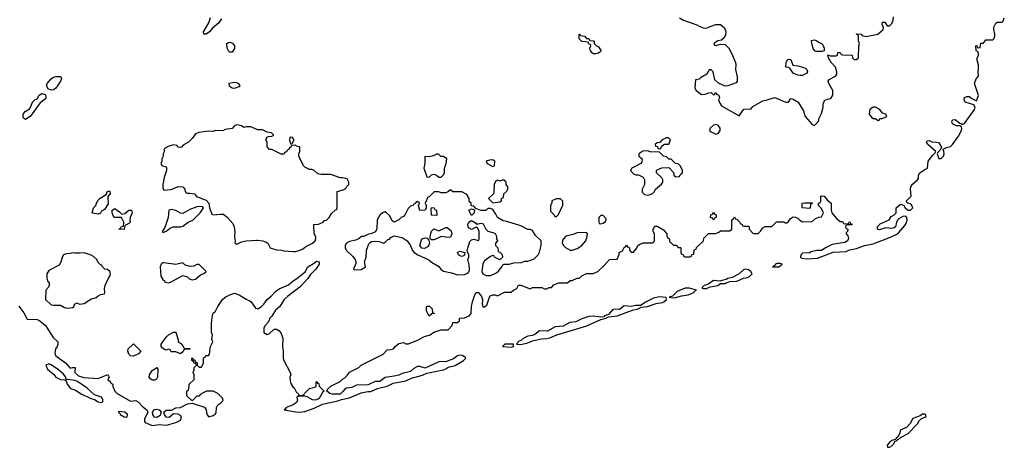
# Model space of a CAD drawing. Header units: inches. Extents: x 2769577 to 2880010, y 685631 to 825129.
# Tile 97 of 155: x 2797981 to 2806368, y 765611 to 769254. Entities that reach past the tile are written whole.
import ezdxf

# ---------------------------------------------------------------- set-up
doc = ezdxf.new("R2010")
doc.units = ezdxf.units.IN
doc.header["$MEASUREMENT"] = 0
doc.layers.add('C7796', color=7, linetype='Continuous')
doc.layers.add('C8706', color=7, linetype='Continuous')

msp = doc.modelspace()

# ---------------------------------------------------------------- linework, layer by layer
at = {"layer": 'C7796', "color": 4}
for points, elevation in [([(2799699.1, 769260.9), (2799674.9, 769225.1), (2799619.9, 769180.1), (2799597.3, 769150), (2799570, 769129.4), (2799549.5, 769129.5), (2799546, 769150), (2799591.6, 769228.4), (2799607.3, 769272.7)], 4), ([(2800000, 768319.8), (2799950, 768342), (2799910, 768342), (2799890, 768335.3), (2799870, 768348.7), (2799830, 768357.2), (2799812, 768350), (2799790, 768326), (2799730, 768318), (2799710, 768308), (2799650, 768308.7), (2799630, 768302), (2799590, 768304), (2799506.4, 768293.6), (2799479.6, 768280.4), (2799454.4, 768245.6), (2799418, 768210), (2799374.8, 768185.2), (2799362, 768170), (2799350, 768164), (2799328.4, 768168.4), (2799322, 768182), (2799290, 768188), (2799245.4, 768174.6), (2799219.6, 768160.4), (2799212, 768150), (2799211.6, 768128.4), (2799202, 768110), (2799202, 768090), (2799192, 768070), (2799191.6, 768048.4), (2799182, 768030), (2799194, 768010), (2799222, 768002), (2799231, 767991), (2799230.8, 767970), (2799210.5, 767910), (2799199.1, 767850), (2799200.7, 767820.7), (2799210, 767802), (2799272.1, 767807.9), (2799330, 767833), (2799370, 767830.4), (2799386.8, 767810), (2799390.7, 767790.7), (2799399.8, 767779.8), (2799410, 767774.8), (2799430, 767777.3), (2799470, 767771), (2799488.2, 767748.2), (2799570, 767717.3), (2799593, 767690), (2799597.3, 767650), (2799618, 767598), (2799630.7, 767590.7), (2799690, 767598.4), (2799716.2, 767596.2), (2799750.3, 767570.3), (2799797.3, 767517.3), (2799807, 767490), (2799812.4, 767450), (2799810.5, 767410), (2799816.9, 767363.1), (2799812.7, 767352.7), (2799823.6, 767343.6), (2799830, 767342), (2799870, 767361), (2799910, 767371), (2800000, 767375.5)], 8), ([(2797973.2, 766813.2), (2798017.5, 766757.5), (2798043.5, 766703.5), (2798130, 766700.7), (2798151.3, 766690), (2798201, 766650), (2798265.5, 766545.5), (2798306, 766510), (2798306.8, 766490), (2798300.7, 766470), (2798287.3, 766450), (2798280.7, 766410), (2798290, 766391.3), (2798371.3, 766330), (2798410, 766284.7), (2798430, 766292), (2798454, 766290), (2798451, 766250), (2798481.4, 766221.4), (2798527.1, 766207.1), (2798650, 766198), (2798732, 766232), (2798742, 766210), (2798732, 766190), (2798754, 766170), (2798758, 766158), (2798774, 766150), (2798774, 766130), (2798782, 766110), (2798792, 766090), (2798812, 766070), (2798925.4, 766005.4), (2798970, 766011.3), (2798990, 765998.8), (2799030, 765954.8), (2799062.8, 765930), (2799071.3, 765910), (2799042.8, 765850), (2799044.7, 765830), (2799050, 765822), (2799110, 765798), (2799170, 765806), (2799230, 765801), (2799250, 765806), (2799310, 765822), (2799350, 765842), (2799359, 765870), (2799350, 765882), (2799330, 765894), (2799290, 765895.3), (2799254.8, 765865.2), (2799230, 765869), (2799213.2, 765890), (2799208, 765910), (2799230, 765926.8), (2799273.6, 765926.4), (2799310, 765946.8), (2799350, 765951), (2799410, 765981), (2799450, 765986.8), (2799554.4, 765954.4), (2799570.5, 765930.5), (2799574.8, 765890), (2799591.1, 765871.1), (2799630, 765881), (2799646.3, 765893.7), (2799653.6, 765906.4), (2799658.7, 765950), (2799667.6, 765972.4), (2799695.3, 765990), (2799715.3, 766010), (2799708, 766030), (2799668, 766070), (2799628.9, 766088.9), (2799571.6, 766088.4), (2799543.6, 766076.4), (2799519.6, 766060.4), (2799510, 766048), (2799490, 766046), (2799450, 766006), (2799406, 766050), (2799406, 766090), (2799418, 766102), (2799426, 766130), (2799426, 766150), (2799466, 766190), (2799466, 766230), (2799458, 766250), (2799466, 766270), (2799466, 766290), (2799486, 766310), (2799482, 766322), (2799467.3, 766327.3), (2799462, 766342), (2799446, 766350), (2799446, 766370), (2799452.7, 766372.7), (2799458, 766358), (2799472.7, 766352.7), (2799478, 766338), (2799492.7, 766332.7), (2799494, 766310), (2799510, 766294), (2799530, 766294), (2799546, 766330), (2799547.3, 766372.7), (2799562, 766378), (2799567.3, 766392.7), (2799590, 766394), (2799596.4, 766403.6), (2799606, 766470), (2799626, 766510), (2799618, 766530), (2799622, 766570), (2799615.3, 766590), (2799615.3, 766670), (2799623.1, 766736.9), (2799630, 766754), (2799648.4, 766771.6), (2799668, 766810), (2799709.3, 766870.7), (2799730, 766891), (2799770, 766911.3), (2799810, 766924.7), (2799850, 766911.3), (2799910, 766872), (2799939.8, 766859.8), (2799952, 766850), (2799990, 766798), (2800000, 766794.7)], 4)]:
    msp.add_lwpolyline(points, dxfattribs=dict(at, elevation=elevation))
for points, elevation in [([(2799770, 768978), (2799763.1, 768983.1), (2799748, 769010), (2799746, 769050), (2799760.4, 769059.6), (2799770, 769062), (2799792.7, 769052.7), (2799811.6, 769031.6), (2799811.6, 769008.4), (2799790, 768978)], 4), ([(2798250, 768652.7), (2798223.9, 768663.9), (2798209.4, 768690), (2798215.1, 768710), (2798249.7, 768750.4), (2798270, 768765.5), (2798290, 768770.4), (2798332, 768770), (2798337.3, 768750), (2798327.7, 768730), (2798288.3, 768671.7), (2798270, 768657.2)], 4), ([(2799810, 768718.7), (2799762, 768710), (2799766, 768690), (2799790, 768674), (2799810, 768670.6), (2799850, 768683.8), (2799859.3, 768690), (2799856.2, 768696.2), (2799844, 768710), (2799830, 768715.6)], 8), ([(2798030, 768405.1), (2798014, 768414), (2798010, 768422), (2798009.7, 768450.3), (2798028.6, 768471.4), (2798064.9, 768495.1), (2798080.1, 768519.9), (2798090, 768551.3), (2798108.7, 768570), (2798130, 768581), (2798148.1, 768611.9), (2798170, 768625.5), (2798198, 768618), (2798204.5, 768604.5), (2798204.9, 768590), (2798199.5, 768580.5), (2798155.5, 768544.5), (2798070.3, 768429.7)], 4), ([(2798650, 767598), (2798604.7, 767604.7), (2798598, 767610), (2798609.2, 767650), (2798628.7, 767670), (2798634, 767690), (2798650, 767716), (2798667, 767733), (2798716.4, 767763.6), (2798730, 767794), (2798750, 767794), (2798751.3, 767770), (2798731.6, 767748.4), (2798735.3, 767684.7), (2798703.6, 767636.4), (2798678, 767622), (2798670, 767606)], 4), ([(2799523.1, 767663.1), (2799490, 767659.3), (2799430, 767637), (2799370, 767602.7), (2799350, 767606.6), (2799310, 767629.4), (2799270, 767636), (2799252, 767630), (2799246, 767570), (2799216, 767484), (2799194, 767450), (2799203.6, 767443.6), (2799210, 767444.7), (2799230, 767452), (2799262.7, 767477.3), (2799289.3, 767490.7), (2799350, 767490.4), (2799370, 767495.5), (2799415.3, 767530), (2799454.8, 767545.2), (2799519, 767610), (2799548, 767650), (2799539, 767659)], 8), ([(2798850, 767598), (2798876.5, 767603.5), (2798910, 767631.3), (2798932, 767630), (2798938, 767610), (2798921, 767570), (2798918, 767550), (2798922, 767530), (2798910, 767518), (2798878, 767502), (2798870, 767468), (2798826, 767470), (2798842, 767478), (2798846, 767490), (2798866, 767494), (2798868.7, 767530), (2798848.4, 767568.4), (2798788.9, 767568.9), (2798780.2, 767580.2), (2798768.9, 767608.9), (2798768, 767630), (2798790, 767644.7), (2798830, 767618)], 4), ([(2798530, 767269), (2798490, 767264), (2798450, 767264), (2798430, 767269), (2798410, 767262), (2798379.6, 767260.4), (2798354, 767250), (2798342, 767230), (2798331.6, 767188.4), (2798316.9, 767163.1), (2798230, 767118), (2798211.6, 767088.4), (2798211.6, 767051.6), (2798218, 767030), (2798231.3, 767010), (2798231.1, 766991.1), (2798225.4, 766974.6), (2798204.7, 766950), (2798202, 766870), (2798250, 766826), (2798270, 766821), (2798330, 766821), (2798363.5, 766803.5), (2798390, 766798), (2798430, 766802), (2798446, 766810), (2798448.9, 766831.1), (2798470, 766842), (2798491.6, 766831.6), (2798530, 766836), (2798587.2, 766872.8), (2798633.6, 766886.4), (2798650, 766902), (2798670, 766912), (2798702, 766918), (2798706, 766930), (2798703.1, 766963.1), (2798709, 766990), (2798733.6, 767046.4), (2798748.7, 767070), (2798754, 767090), (2798748.4, 767108.4), (2798730, 767126), (2798706, 767130), (2798686, 767150), (2798682, 767162), (2798670, 767166), (2798650, 767186), (2798638, 767210), (2798610, 767235.3), (2798588.9, 767248.9)], 8), ([(2799210, 767184), (2799198, 767182), (2799184.7, 767170), (2799178, 767150), (2799182, 767070), (2799199.6, 767039.6), (2799214, 767030), (2799218, 767018), (2799250, 767012), (2799270, 767022), (2799370, 767076), (2799410, 767062.8), (2799430, 767044.7), (2799450, 767038), (2799477.2, 767042.8), (2799520.2, 767079.8), (2799550, 767092), (2799568, 767110), (2799510, 767168.7), (2799490, 767168.7), (2799465.2, 767154.8), (2799432.5, 767152.5), (2799390, 767164), (2799370, 767182), (2799310, 767169.4)], 8), ([(2799390, 766454), (2799430, 766454), (2799434, 766450), (2799430, 766446), (2799390, 766446), (2799378, 766442), (2799372.7, 766427.3), (2799350, 766408), (2799310, 766426), (2799270, 766426), (2799262, 766442), (2799250, 766446), (2799230, 766438), (2799220.4, 766440.4), (2799196.4, 766456.4), (2799186, 766470), (2799186, 766490), (2799228.7, 766550), (2799248.7, 766570), (2799290, 766592), (2799312, 766592), (2799332, 766528), (2799332, 766512), (2799362, 766490), (2799378, 766458)], 4), ([(2798950, 766388), (2798926, 766390), (2798910, 766406), (2798902, 766430), (2798906, 766450), (2798951.6, 766491.6), (2799014, 766430), (2798992.7, 766407.3)], 4), ([(2798230, 766321.2), (2798204.7, 766310), (2798218, 766278), (2798270.4, 766230.4), (2798288, 766208), (2798327.9, 766187.9), (2798365.4, 766185.4), (2798378, 766178), (2798386, 766150), (2798413.4, 766113.4), (2798457.5, 766097.5), (2798506, 766066), (2798588.2, 766028.2), (2798619.1, 766019.1), (2798650, 765999.1), (2798670, 765994), (2798684, 765996), (2798690, 766002), (2798690, 766018), (2798677.6, 766037.6), (2798618, 766058), (2798555.1, 766115.1), (2798472.9, 766172.9), (2798450, 766180.9), (2798391.3, 766188.7), (2798386, 766186), (2798386, 766190), (2798375.3, 766195.3), (2798373.2, 766210), (2798353.3, 766233.3), (2798311.4, 766271.4), (2798250, 766312.7)], 4), ([(2799110, 766184), (2799095.5, 766195.5), (2799085.2, 766210), (2799086, 766230), (2799110, 766266), (2799150, 766292), (2799158, 766278), (2799156, 766210), (2799146.8, 766193.2), (2799130, 766184)], 4), ([(2798823.6, 765916.4), (2798822, 765910), (2798836.9, 765896.9), (2798838, 765890), (2798870, 765871), (2798890, 765866.8), (2798895.3, 765870), (2798899, 765890), (2798875.3, 765910)], 4), ([(2799150, 765865.2), (2799130, 765869.2), (2799114.5, 765890), (2799112.3, 765910), (2799130, 765933.4), (2799150, 765935.5), (2799170, 765930.7), (2799184.9, 765910), (2799177.3, 765882.7)], 4)]:
    msp.add_lwpolyline(points, close=True, dxfattribs=dict(at, elevation=elevation))
at = {"layer": 'C8706', "color": 4}
for points, elevation in [([(2800000, 766794.7), (2800010, 766791.3), (2800042, 766810), (2800062, 766830), (2800088.7, 766870), (2800122.5, 766897.5), (2800160.1, 766939.9), (2800190, 766961), (2800270, 766996), (2800309.5, 767030.5), (2800342, 767050), (2800413.2, 767106.8), (2800435.3, 767150), (2800484, 767176), (2800510, 767198), (2800530.9, 767190.9), (2800531.3, 767170), (2800504.7, 767130), (2800457.3, 767082.7), (2800434.8, 767050), (2800370, 766977.2), (2800263.4, 766896.6), (2800234.8, 766870), (2800196, 766810), (2800161.4, 766778.6), (2800130, 766728), (2800112, 766710), (2800099.8, 766680.2), (2800072, 766650), (2800062, 766630), (2800062, 766590), (2800090, 766572), (2800110, 766582), (2800150, 766618), (2800170, 766618), (2800190, 766604.7), (2800206.4, 766586.4), (2800222, 766542), (2800218.8, 766470), (2800226, 766430), (2800226, 766370), (2800231, 766350), (2800284.7, 766250), (2800291.3, 766230), (2800282, 766210), (2800283.6, 766176.4), (2800290, 766154), (2800306.4, 766126.4), (2800318, 766118), (2800338, 766078), (2800350, 766074), (2800358, 766058), (2800370, 766054), (2800402, 766058), (2800406, 766070), (2800449, 766111), (2800496.4, 766123.6), (2800506, 766130), (2800506, 766170), (2800510, 766172), (2800518, 766158), (2800530, 766154), (2800532, 766132), (2800574, 766090), (2800561, 766079), (2800533.3, 766026.7), (2800510, 766014.5), (2800490, 766012), (2800476.2, 766016.2), (2800430, 766042), (2800410, 766048), (2800352.7, 766047.3), (2800342, 766038), (2800346, 766010), (2800334.8, 765990), (2800310, 765974), (2800251, 765950), (2800243.6, 765936.4), (2800234, 765930), (2800330, 765912.2), (2800370, 765910.3), (2800410, 765917.6), (2800490, 765945.5), (2800561, 765979), (2800690, 766006), (2800721.1, 766018.9), (2800790, 766034), (2800890, 766075.8), (2800947.7, 766087.7), (2800971.9, 766088.1), (2801030, 766113), (2801110, 766132.7), (2801162.7, 766157.3), (2801270, 766176.4), (2801319.3, 766200.7), (2801413.3, 766226.7), (2801450, 766243), (2801590, 766272.2), (2801617.4, 766282.6), (2801630, 766293.4), (2801691.5, 766308.5), (2801762, 766350), (2801782, 766370), (2801777.2, 766377.2), (2801750, 766394), (2801730, 766395.3), (2801710, 766389.3), (2801675.3, 766364.7), (2801616.5, 766343.5), (2801550, 766339.7), (2801434.9, 766285.1), (2801390, 766298.4), (2801370, 766299.5), (2801338, 766282), (2801310, 766257), (2801238.8, 766241.2), (2801210, 766225.6), (2801170, 766216.2), (2801093, 766207), (2801050, 766172.3), (2801010, 766172.7), (2800950, 766142.9), (2800850, 766139.3), (2800810, 766121.2), (2800765.5, 766114.5), (2800750, 766107), (2800734.5, 766085.5), (2800710, 766063.6), (2800643.3, 766063.3), (2800624, 766070), (2800598, 766090), (2800606, 766110), (2800630, 766132), (2800710, 766172), (2800730, 766192), (2800750, 766202), (2800770, 766222), (2800790, 766252), (2800870, 766292), (2800889.1, 766310.9), (2801076, 766404), (2801110, 766442), (2801143.6, 766443.6), (2801166, 766450), (2801178, 766470), (2801210, 766496), (2801250, 766504.7), (2801270, 766492), (2801292.7, 766492.7), (2801370, 766524.7), (2801430, 766556), (2801478, 766570), (2801510, 766591.3), (2801570, 766611.3), (2801630, 766612), (2801666, 766650), (2801670, 766674), (2801710, 766674), (2801726, 766690), (2801727.3, 766712.7), (2801770, 766714), (2801810, 766732), (2801828, 766750), (2801828.7, 766810), (2801837.2, 766850), (2801858, 766910), (2801870, 766930.8), (2801890, 766931), (2801915.8, 766895.8), (2801922, 766870), (2801920.7, 766830), (2801926.8, 766810), (2801935.3, 766804.7), (2801959, 766821), (2801982, 766890), (2801990, 766902), (2802010, 766911.3), (2802031.3, 766911.3), (2802050, 766902), (2802110, 766932), (2802167.3, 766932.7), (2802186, 766950), (2802215.3, 766964.7), (2802230, 766992), (2802250, 766991.3), (2802330, 766962), (2802350, 766972), (2802430, 766972), (2802450, 766962), (2802470, 766962), (2802490, 766974), (2802510, 766974), (2802530, 766994), (2802570, 767012), (2802647.3, 767012.7), (2802670, 767032), (2802687.3, 767032.7), (2802728.9, 767051.1), (2802750, 767052), (2802770, 767071.3), (2802810, 767092), (2802867.3, 767092.7), (2802906, 767110), (2802960.4, 767159.6), (2803006, 767210), (2803070, 767214), (2803087.3, 767252.7), (2803088, 767270), (2803114.6, 767285.4), (2803130, 767314), (2803142, 767318), (2803150, 767334), (2803158, 767318), (2803174, 767310), (2803174, 767290), (2803190, 767274), (2803210, 767274), (2803236.4, 767303.6), (2803246, 767330), (2803260.4, 767339.6), (2803292.7, 767352.7), (2803370, 767354), (2803382, 767358), (2803387.3, 767372.7), (2803388, 767430), (2803378, 767450), (2803378, 767470), (2803390, 767494), (2803410, 767494), (2803463.6, 767463.6), (2803494, 767430), (2803494, 767410), (2803498, 767398), (2803514, 767390), (2803518, 767358), (2803530, 767354), (2803550, 767334), (2803572.7, 767332.7), (2803590, 767314), (2803610, 767314), (2803614, 767310), (2803614, 767270), (2803618, 767258), (2803632.7, 767252.7), (2803638, 767238), (2803650, 767234), (2803690, 767234), (2803702, 767238), (2803707.3, 767252.7), (2803722, 767258), (2803727.3, 767292.7), (2803742, 767298), (2803747.3, 767312.7), (2803806, 767370), (2803807.3, 767392.7), (2803847.3, 767432.7), (2803910, 767434), (2803936.4, 767443.6), (2803950, 767454), (2804030, 767454), (2804046, 767470), (2804046, 767550), (2804062, 767558), (2804070, 767574), (2804078, 767558), (2804092.7, 767552.7), (2804114, 767530), (2804118, 767518), (2804134, 767510), (2804138, 767498), (2804150, 767494), (2804190, 767494), (2804194, 767490), (2804194, 767470), (2804230, 767434), (2804270, 767434), (2804290, 767452), (2804310, 767482), (2804330, 767492), (2804387.3, 767492.7), (2804428.9, 767531.1), (2804490, 767532), (2804503.6, 767523.6), (2804516.4, 767523.6), (2804530, 767534), (2804543.1, 767556.9), (2804570, 767574), (2804590, 767572), (2804610, 767562), (2804625.4, 767545.4), (2804650, 767532), (2804730, 767534), (2804760.4, 767559.6), (2804788.4, 767571.6), (2804810, 767574), (2804828, 767610), (2804810, 767646), (2804786, 767670), (2804786, 767690), (2804802, 767698), (2804806, 767710), (2804806, 767750), (2804810, 767754), (2804834, 767750), (2804859.6, 767719.6), (2804894, 767690), (2804892, 767630), (2804898, 767610), (2804939.6, 767559.6), (2804970, 767534), (2804990, 767534), (2804998, 767518), (2805030, 767514), (2805042, 767518), (2805050, 767534), (2805058, 767518), (2805072.7, 767512.7), (2805070, 767506), (2805030, 767506), (2805018, 767502), (2805014, 767490), (2805018, 767478), (2805034, 767470), (2805032, 767450), (2805022, 767438), (2805022, 767430), (2805034, 767414), (2805040.5, 767390), (2805032.7, 767370), (2805010, 767356.9), (2804900.5, 767339.5), (2804850, 767314.5), (2804810, 767287), (2804770, 767287.6), (2804723.4, 767276.6), (2804710, 767269.3), (2804650, 767265.2), (2804634.8, 767250), (2804631.1, 767231.1), (2804641.6, 767221.6), (2804690, 767218), (2804776.6, 767223.4), (2804910, 767273.4), (2805020.2, 767279.8), (2805050, 767292.7), (2805110, 767304), (2805178, 767330), (2805250, 767346), (2805397.6, 767402.4), (2805453, 767427), (2805470, 767440.7), (2805520.5, 767499.5), (2805536.1, 767523.9), (2805540.7, 767550), (2805537.2, 767570), (2805530, 767579), (2805502.8, 767577.2), (2805464, 767556), (2805450.7, 767530), (2805440.5, 767490), (2805430, 767480.7), (2805410, 767475.6), (2805359.1, 767480.9), (2805305.1, 767465.1), (2805288.7, 767470), (2805288.7, 767490), (2805310, 767514), (2805386, 767550), (2805403.1, 767576.9), (2805426, 767590), (2805446, 767610), (2805448, 767650), (2805480.4, 767679.6), (2805490, 767682), (2805511.6, 767671.6), (2805524.7, 767650), (2805550, 767631), (2805570, 767630.8), (2805589.2, 767650), (2805577, 767677), (2805570, 767684), (2805546, 767690), (2805538, 767698), (2805535.3, 767710), (2805575.3, 767750), (2805569, 767810), (2805573.2, 767830), (2805586, 767854), (2805628, 767890), (2805636.4, 767903.6), (2805638, 767930), (2805648, 767950), (2805684.1, 767975.9), (2805714, 767990), (2805719, 768050), (2805759.5, 768100.5), (2805780.4, 768119.6), (2805784, 768130), (2805717.2, 768190), (2805706, 768210), (2805710, 768222), (2805730, 768224.7), (2805750, 768214.8), (2805791, 768211), (2805806.8, 768206.8), (2805817.3, 768197.3), (2805832, 768168), (2805826.8, 768150), (2805799.6, 768120.4), (2805796, 768110), (2805810, 768072), (2805830, 768070.7), (2805849.3, 768090), (2805855.1, 768110), (2805854.2, 768134.2), (2805846, 768150), (2805874.9, 768165.1), (2805910, 768174.9), (2805927.8, 768190), (2805977.2, 768262.8), (2806002, 768310), (2806005.2, 768330), (2806002, 768342), (2805989.3, 768349.3), (2805962, 768350), (2805927.3, 768367.3), (2805921.2, 768390), (2805924.5, 768395.5), (2805930, 768401), (2805950, 768404), (2805990, 768373), (2806002, 768370), (2806003.6, 768363.6), (2806010, 768362), (2806030, 768370.8), (2806114, 768490), (2806119, 768510), (2806109.1, 768529.1), (2806034, 768550), (2806025.2, 768570), (2806030, 768591), (2806050, 768598.8), (2806070, 768598.8), (2806090, 768582.8), (2806130, 768562), (2806148.4, 768608.4), (2806115.3, 768710), (2806128, 768750), (2806148.4, 768771.6), (2806144, 768810), (2806149, 768830), (2806149, 768870), (2806138, 768910), (2806138, 768930), (2806148, 768950), (2806147.3, 768967.3), (2806142, 768982), (2806128, 768990), (2806126, 769030), (2806132.7, 769032.7), (2806138, 769018), (2806150, 769014), (2806162, 769018), (2806167.3, 769052.7), (2806190, 769054), (2806210, 769082), (2806270, 769082), (2806278, 769090), (2806287.3, 769112.7), (2806288, 769130), (2806278, 769170), (2806278, 769190), (2806296.4, 769223.6), (2806307.3, 769232.7), (2806350, 769232), (2806358, 769242), (2806368, 769270)], 4), ([(2803602, 769270), (2803634, 769250), (2803750, 769211.3), (2803770, 769198), (2803810, 769182), (2803836.4, 769183.6), (2803863.1, 769196.9), (2803910, 769212), (2803930, 769214), (2803951.6, 769211.6), (2803984.7, 769184.7), (2803996, 769150), (2803994, 769126), (2803982, 769098), (2803959.8, 769080.2), (2803927.3, 769072.7), (2803894, 769050), (2803898, 769038), (2803910, 769034), (2803950, 769044.7), (2803990, 769042), (2804022, 769010), (2804044.7, 768970), (2804078, 768890), (2804082, 768870), (2804078, 768830), (2804091.6, 768768.4), (2804092, 768730), (2804083.6, 768716.4), (2804014, 768690), (2803988.9, 768688.9), (2803934.6, 768714.6), (2803902, 768742), (2803888, 768810), (2803870, 768828), (2803852.7, 768827.3), (2803834, 768790), (2803781, 768759), (2803770, 768748), (2803738, 768742), (2803732, 768670), (2803742, 768650), (2803790, 768618), (2803820.4, 768619.6), (2803850, 768632), (2803870, 768634), (2803890, 768614), (2803902, 768618), (2803906, 768630), (2803911.6, 768631.6), (2803918, 768618), (2803932.7, 768612.7), (2803939.6, 768599.6), (2803942, 768590), (2803934, 768570), (2803943.6, 768543.6), (2803959.6, 768519.6), (2804110, 768434), (2804149.6, 768490.4), (2804195.3, 768495.3), (2804210, 768492), (2804226.3, 768513.7), (2804310, 768563), (2804349.3, 768570.7), (2804410, 768591.3), (2804450, 768578), (2804470, 768564.7), (2804510, 768551.3), (2804528.4, 768551.6), (2804550, 768582), (2804570, 768578), (2804610.7, 768550.7), (2804656.3, 768476.3), (2804672, 768430), (2804730, 768362), (2804750, 768354), (2804787.3, 768392.7), (2804788, 768410), (2804810, 768454), (2804824, 768510), (2804824.7, 768535.3), (2804835.3, 768564.7), (2804863.1, 768576.9), (2804890, 768582), (2804908.4, 768611.6), (2804908.7, 768650), (2804874, 768710), (2804868.7, 768730), (2804876.4, 768743.6), (2804930, 768772), (2804942, 768790), (2804941.2, 768810), (2804929.4, 768850), (2804892.7, 768890), (2804869.2, 768930), (2804866, 768954), (2804884.7, 768944.7), (2804935.3, 768944.7), (2804947.3, 768952.7), (2804950, 768974), (2804970, 768974), (2804978, 768958), (2804990, 768954), (2805071.6, 768951.6), (2805074, 768930), (2805090, 768914), (2805110, 768914), (2805126, 768930), (2805128, 769030), (2805135.3, 769050), (2805127.3, 769072.7), (2805126, 769110), (2805122, 769122), (2805108, 769130), (2805110, 769134), (2805150, 769132), (2805158, 769118), (2805190, 769112), (2805290, 769131), (2805335.3, 769170), (2805338, 769190), (2805328.7, 769210), (2805330, 769232), (2805350, 769232), (2805370, 769202), (2805390, 769202), (2805410, 769222), (2805422, 769250), (2805423.1, 769276.9)], 8), ([(2800000, 767375.5), (2800010, 767376), (2800051, 767371), (2800079.6, 767359.6), (2800094, 767350), (2800114, 767310), (2800167.3, 767292.7), (2800210, 767292), (2800230, 767284.7), (2800310, 767278), (2800330, 767278), (2800350, 767286), (2800390, 767298.8), (2800418.6, 767321.4), (2800475.3, 767350), (2800497.2, 767370), (2800504, 767390), (2800503.1, 767403.1), (2800488, 767430), (2800486, 767510), (2800527.3, 767512.7), (2800566, 767530), (2800578, 767542), (2800593.6, 767546.4), (2800618, 767570), (2800636.4, 767603.6), (2800670, 767634), (2800682, 767638), (2800686, 767650), (2800686, 767790), (2800736.4, 767803.6), (2800762, 767818), (2800766, 767830), (2800786, 767850), (2800786, 767870), (2800770, 767898), (2800730, 767908), (2800710, 767908), (2800630, 767934), (2800550, 767935.3), (2800520.4, 767940.4), (2800490, 767968), (2800470, 767978), (2800450, 767978), (2800410, 767998), (2800398, 768010), (2800358, 768090), (2800358, 768110), (2800366, 768130), (2800366, 768170), (2800338, 768178), (2800330, 768186), (2800298, 768182), (2800294, 768170), (2800278, 768162), (2800272.7, 768147.3), (2800258, 768142), (2800252.7, 768127.3), (2800238, 768122), (2800230, 768108), (2800208.4, 768108.4), (2800130, 768148), (2800109.1, 768149.1), (2800089, 768170), (2800088.7, 768210), (2800078, 768230), (2800080.4, 768239.6), (2800090, 768254), (2800100.4, 768259.6), (2800130, 768262), (2800146, 768270), (2800126, 768290), (2800090, 768295.3), (2800050, 768315.3), (2800010, 768315.3), (2800000, 768319.8)], 8)]:
    msp.add_lwpolyline(points, dxfattribs=dict(at, elevation=elevation))
for points, elevation in [([(2802810, 769094), (2802830, 769094), (2802838, 769078), (2802870, 769074), (2802874, 769070), (2802874, 769050), (2802894, 769030), (2802910, 769022), (2802934, 768990), (2802923.6, 768976.4), (2802910, 768969.2), (2802890, 768962.7), (2802870, 768962.7), (2802859, 768970), (2802842, 768990), (2802838, 769010), (2802846, 769030), (2802842, 769042), (2802830, 769046), (2802822, 769062), (2802770, 769068), (2802748, 769090), (2802746, 769130), (2802752, 769132), (2802758, 769118), (2802792.7, 769112.7)], 4), ([(2804782, 768982), (2804764.1, 768984.1), (2804755.3, 768990), (2804744, 769004), (2804728.7, 769048.7), (2804724.7, 769075.3), (2804750, 769081), (2804770, 769074.8), (2804790, 769058.8), (2804811.1, 769051.1), (2804821, 769041), (2804834, 769010), (2804834, 768990), (2804830, 768988), (2804817.3, 768982.7)], 8), ([(2804630, 768779), (2804610, 768782), (2804570, 768798), (2804540.4, 768840.4), (2804530, 768848), (2804508, 768850), (2804509, 768890), (2804518, 768910), (2804530, 768918), (2804550, 768914), (2804565.4, 768865.4), (2804610, 768861), (2804650.8, 768850.8), (2804676.8, 768836.8), (2804684.7, 768830), (2804691.3, 768810), (2804683.6, 768796.4), (2804670, 768788.7), (2804650, 768779)], 8), ([(2805270, 768508.7), (2805250, 768508), (2805222, 768490), (2805218, 768450), (2805239.6, 768419.6), (2805250, 768412), (2805271.6, 768411.6), (2805290, 768394), (2805302, 768398), (2805308.4, 768411.6), (2805327.3, 768412.7), (2805366, 768430), (2805358, 768450), (2805330, 768458), (2805308, 768490)], 8), ([(2803910, 768362), (2803890, 768355.3), (2803862, 768330), (2803858, 768310), (2803870, 768298), (2803910, 768278), (2803930, 768284.7), (2803948.7, 768310), (2803948.7, 768330), (2803930, 768355.3)], 8), ([(2800290, 768254), (2800282, 768250), (2800278, 768230), (2800283.6, 768203.6), (2800290, 768194), (2800302, 768198), (2800318, 768230), (2800306, 768250)], 8), ([(2803490, 768248), (2803454, 768230), (2803432.7, 768207.3), (2803410, 768206), (2803394, 768190), (2803398, 768178), (2803412.7, 768172.7), (2803418, 768158), (2803430, 768154), (2803442, 768158), (2803447.3, 768172.7), (2803470, 768194), (2803510, 768194), (2803526, 768230), (2803507.3, 768247.3)], 8), ([(2801530, 768108.7), (2801505.2, 768094.8), (2801470, 768085.2), (2801432.7, 768087.3), (2801431, 768030), (2801424.7, 767990), (2801450, 767914), (2801470, 767912), (2801489, 767931), (2801510, 767938), (2801530.9, 767930.9), (2801550, 767912), (2801570, 767911.3), (2801588.7, 767930), (2801599, 767950), (2801599, 767990), (2801614, 768030), (2801618, 768070), (2801590, 768088), (2801569.1, 768089.1), (2801548.4, 768108.4)], 8), ([(2803330, 768138), (2803290, 768133.2), (2803254, 768110), (2803254, 768090), (2803282, 768070), (2803279.6, 768040.4), (2803271.6, 768028.4), (2803194, 767990), (2803184.7, 767970), (2803210, 767942), (2803230, 767932), (2803251.6, 767931.6), (2803291.3, 767911.3), (2803302, 767890), (2803302, 767850), (2803282, 767810), (2803283.6, 767783.6), (2803303.6, 767763.6), (2803330, 767758), (2803350, 767764.7), (2803370, 767772), (2803388, 767790), (2803398, 767810), (2803448.4, 767851.6), (2803458, 767870), (2803458, 767890), (2803450, 767906), (2803406, 767950), (2803406, 767970), (2803410, 767974), (2803450, 767992), (2803510, 767994), (2803554, 767950), (2803554, 767930), (2803570, 767914), (2803602, 767918), (2803607.3, 767932.7), (2803626, 767950), (2803626, 767970), (2803610, 768006), (2803590, 768026), (2803568.4, 768028.4), (2803530, 768066), (2803510, 768066), (2803490, 768086), (2803466, 768090), (2803430, 768126), (2803351.6, 768128.4)], 8), ([(2802010, 768059), (2801982, 768058), (2801954, 768050), (2801962, 768030), (2802010, 768004.7), (2802026, 768010), (2802028, 768050)], 8), ([(2802110, 767886), (2802090, 767886), (2802070, 767878), (2802050, 767886), (2802038, 767882), (2802022, 767850), (2802019.6, 767780.4), (2802012.7, 767767.3), (2801974, 767730), (2802010, 767694), (2802070, 767702), (2802086, 767710), (2802086, 767730), (2802102, 767738), (2802106, 767770), (2802130, 767794), (2802138, 767810), (2802138, 767830), (2802126, 767850), (2802126, 767870)], 8), ([(2801650, 767806), (2801634, 767790), (2801610, 767778), (2801570, 767778), (2801550, 767788), (2801512.7, 767787.3), (2801470, 767746), (2801458, 767742), (2801434, 767690), (2801442, 767670), (2801442, 767650), (2801434, 767630), (2801390, 767628), (2801378, 767670), (2801386, 767690), (2801370, 767706), (2801358, 767702), (2801352.7, 767687.3), (2801338, 767682), (2801334, 767670), (2801310, 767666), (2801290, 767646), (2801265.4, 767594.6), (2801250, 767578), (2801230, 767568.7), (2801210, 767548.7), (2801170, 767528), (2801156.4, 767536.4), (2801130, 767586), (2801106, 767610), (2801090, 767618), (2801070, 767608), (2801050, 767588), (2801024.7, 767550), (2801023.6, 767476.4), (2801012.7, 767447.3), (2800971.6, 767428.4), (2800952.7, 767427.3), (2800911.6, 767408.4), (2800892.7, 767407.3), (2800874, 767390), (2800843.5, 767376.5), (2800790, 767364), (2800764.7, 767350), (2800752, 767330), (2800752, 767310), (2800762, 767290), (2800818, 767238), (2800838, 767210), (2800844.7, 767190), (2800843.6, 767176.4), (2800824.7, 767130), (2800830, 767122), (2800890, 767124.7), (2800928, 767150), (2800919, 767190), (2800932.3, 767230), (2800936, 767290), (2800956, 767344), (2800965.2, 767354.8), (2800976.5, 767363.5), (2801010, 767367.7), (2801043.5, 767363.5), (2801070, 767352), (2801087.3, 767352.7), (2801118, 767382), (2801130, 767384.7), (2801142, 767398), (2801170, 767414), (2801238, 767398), (2801282, 767370), (2801310.9, 767330.9), (2801324.7, 767290), (2801342, 767270), (2801372, 767250), (2801467.1, 767207.1), (2801487.5, 767187.5), (2801550.6, 767150.6), (2801567.9, 767127.9), (2801590, 767111), (2801658.5, 767098.5), (2801710, 767080.7), (2801770, 767084), (2801790, 767091), (2801800.2, 767099.8), (2801809, 767110), (2801812.5, 767127.5), (2801810, 767166), (2801799, 767210), (2801808, 767230), (2801808, 767250), (2801795.3, 767275.3), (2801794, 767290), (2801816.5, 767363.5), (2801830, 767378), (2801850, 767384.7), (2801886, 767374), (2801890, 767374), (2801895.3, 767384.7), (2801895.3, 767450), (2801880.4, 767480.4), (2801870, 767488), (2801830, 767468), (2801810, 767478), (2801802, 767490), (2801798, 767510), (2801808, 767530), (2801830, 767542), (2801863.6, 767523.6), (2801870, 767514), (2801890, 767514), (2801910, 767522), (2801930, 767514), (2801952, 767470), (2801970, 767452), (2802010, 767442), (2802030, 767432), (2802042, 767410), (2802042, 767390), (2802052, 767370), (2802034, 767350), (2802034, 767330), (2802054, 767310), (2802058, 767278), (2802070, 767274), (2802090, 767254), (2802094, 767230), (2802070, 767208), (2802026, 767230), (2802022, 767242), (2802010, 767246), (2801990, 767238), (2801939.6, 767200.4), (2801924.7, 767175.3), (2801918.8, 767110), (2801924.7, 767090), (2801955.3, 767075.3), (2801990, 767074.8), (2802010, 767082.8), (2802030, 767091), (2802055.3, 767110), (2802088.7, 767150), (2802095.3, 767164.7), (2802108.4, 767171.6), (2802150, 767172), (2802190, 767182), (2802254.6, 767185.4), (2802283.1, 767196.9), (2802310, 767198), (2802363.1, 767216.9), (2802398, 767250), (2802410, 767274), (2802422, 767330), (2802422, 767370), (2802376, 767416), (2802350, 767458), (2802330, 767468), (2802310, 767468), (2802250, 767498), (2802130, 767535.3), (2802100.4, 767540.4), (2802050, 767568), (2802038, 767598), (2802010, 767638), (2801990, 767646), (2801970, 767646), (2801951.6, 767628.4), (2801910, 767628), (2801866, 767646), (2801850, 767666), (2801827.3, 767667.3), (2801826, 767690), (2801810, 767706), (2801808.7, 767730), (2801790, 767766), (2801748.4, 767788.4), (2801670, 767788)], 8), ([(2802550, 767728), (2802514, 767710), (2802514, 767690), (2802502, 767670), (2802503.6, 767623.6), (2802532.7, 767592.7), (2802538, 767578), (2802550, 767574), (2802570, 767594), (2802607.3, 767672.7), (2802607.3, 767707.3), (2802587.3, 767727.3)], 8), ([(2804710, 767646), (2804646, 767650), (2804646, 767690), (2804670, 767694), (2804732.7, 767692.7), (2804732.7, 767687.3), (2804718, 767682), (2804714, 767650)], 4), ([(2801530, 767586), (2801488.4, 767588.4), (2801487.3, 767652.7), (2801510, 767654), (2801518, 767638), (2801532.7, 767632.7), (2801534, 767590)], 8), ([(2801830, 767586), (2801808, 767630), (2801830, 767642), (2801854, 767634), (2801851.6, 767608.4)], 8), ([(2802950, 767586), (2802930, 767586), (2802914, 767570), (2802914, 767530), (2802918, 767518), (2802930, 767514), (2802950, 767522), (2802970, 767534), (2802978, 767550), (2802976.4, 767556.4)], 8), ([(2803890, 767546), (2803882, 767562), (2803866, 767570), (2803868.4, 767591.6), (2803882, 767598), (2803890, 767612), (2803898, 767598), (2803912.7, 767592.7), (2803914, 767570), (2803898, 767562)], 4), ([(2801630, 767397.2), (2801570, 767408), (2801530, 767388), (2801510, 767378), (2801490, 767378), (2801478, 767390), (2801478, 767410), (2801488.9, 767451.1), (2801508.4, 767471.6), (2801550, 767454), (2801610, 767484.7), (2801623.6, 767483.6), (2801656.3, 767456.3), (2801662.8, 767430), (2801650, 767402)], 8), ([(2802810, 767442), (2802730, 767437), (2802695.9, 767424.1), (2802632, 767410), (2802603.6, 767376.4), (2802602, 767350), (2802612, 767330), (2802630, 767312), (2802670, 767292), (2802690, 767292), (2802730, 767304.7), (2802768, 767330), (2802804, 767370), (2802816, 767410), (2802817.2, 767430)], 8), ([(2801430, 767306), (2801406.3, 767306.3), (2801389, 767330), (2801402.4, 767377.6), (2801410, 767386.8), (2801434.8, 767394.8), (2801451.6, 767391.6), (2801463.6, 767383.6), (2801472, 767350), (2801459.1, 767320.9)], 8), ([(2801750, 767235.3), (2801730, 767242), (2801718, 767250), (2801709.2, 767270.8), (2801730, 767282), (2801772, 767272), (2801770, 767248)], 8), ([(2804458, 767178), (2804430, 767176), (2804418, 767170), (2804416.9, 767163.1), (2804406, 767154), (2804394, 767150), (2804430, 767147.7), (2804446, 767150), (2804475.3, 767170)], 4), ([(2804170, 767128), (2804150, 767125.6), (2804110.4, 767089.6), (2804050, 767058), (2804014, 767050), (2803998.5, 767041.5), (2803952, 767030), (2803950, 767026), (2803890, 767032.3), (2803841.4, 766998.6), (2803812, 766990), (2803792, 766970), (2803803.5, 766963.5), (2803830, 766964.9), (2803861.5, 766978.5), (2803928, 766990), (2803950, 767006), (2803990, 767005.5), (2804003.7, 767016.3), (2804030, 767024.9), (2804090, 767026.7), (2804146.5, 767053.5), (2804170, 767055.3), (2804195.8, 767064.2), (2804221.2, 767090), (2804209.4, 767110), (2804190, 767122.4)], 4), ([(2803687.5, 766967.5), (2803650, 766967), (2803582.4, 766937.6), (2803542, 766898), (2803514, 766890), (2803544.9, 766884.9), (2803570, 766888.2), (2803617.6, 766902.4), (2803675.3, 766910), (2803724, 766930), (2803730, 766942), (2803746, 766950)], 4), ([(2803430, 766892.3), (2803378.8, 766881.2), (2803316, 766850), (2803270, 766819), (2803230, 766818.4), (2803188.3, 766811.7), (2803130, 766815.1), (2803090, 766786), (2803050.5, 766789.5), (2803030, 766782.7), (2802996.8, 766743.2), (2802962, 766730), (2802956.9, 766723.1), (2802930, 766721.2), (2802870, 766729.5), (2802830, 766725.6), (2802770, 766707), (2802719.5, 766680.5), (2802666.2, 766673.8), (2802610, 766642.9), (2802542.3, 766637.7), (2802478.3, 766601.7), (2802410, 766603.7), (2802370, 766571.8), (2802350, 766563.7), (2802310, 766559.5), (2802270, 766538), (2802254.9, 766525.1), (2802224.7, 766510), (2802222, 766498), (2802214, 766490), (2802250, 766486), (2802310, 766501.6), (2802350, 766519.1), (2802424.4, 766535.6), (2802470, 766537.1), (2802496.6, 766543.4), (2802555.3, 766570), (2802813, 766647), (2802930, 766698.8), (2802978, 766710), (2802983.1, 766716.9), (2802998, 766722), (2803070, 766730.5), (2803200.7, 766779.3), (2803248, 766790), (2803274.5, 766805.5), (2803330, 766810.6), (2803403.3, 766836.7), (2803455.2, 766844.8), (2803469, 766850), (2803489.2, 766870), (2803488.4, 766888.4)], 4), ([(2801470, 766728), (2801447.3, 766772.7), (2801447.3, 766807.3), (2801452.7, 766812.7), (2801472.7, 766812.7), (2801494, 766790), (2801498, 766758), (2801514, 766750), (2801492.7, 766747.3)], 4), ([(2802186, 766490), (2802114, 766490), (2802094, 766470), (2802170, 766464), (2802188, 766470)], 4), ([(2805690, 765894), (2805670, 765892.7), (2805650, 765879), (2805590, 765856), (2805566, 765814), (2805537.1, 765782.9), (2805483.4, 765756.6), (2805474.8, 765725.2), (2805459.8, 765700.2), (2805446, 765690), (2805442, 765678), (2805410, 765668.7), (2805386, 765650), (2805371.3, 765630), (2805372.7, 765612.7), (2805390, 765611.3), (2805410, 765622.8), (2805433.2, 765650), (2805436.4, 765663.6), (2805450, 765666.8), (2805461.2, 765678.8), (2805482, 765690), (2805484, 765696), (2805548.7, 765730), (2805629, 765810), (2805643.2, 765836.8), (2805662.7, 765857.3), (2805702, 765870), (2805698, 765890)], 4)]:
    msp.add_lwpolyline(points, close=True, dxfattribs=dict(at, elevation=elevation))

doc.saveas('drawing.dxf')
